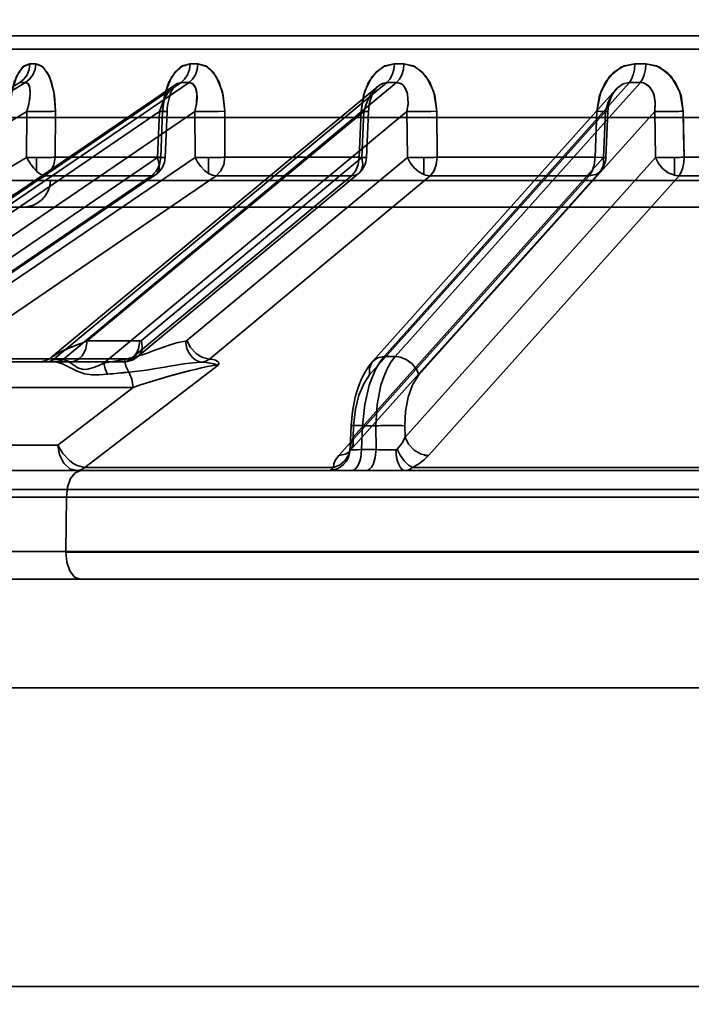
# Model space of a CAD drawing. Header units: millimetres. Extents: x 42175 to 97175, y 10092 to 468192.
# Tile 12 of 256: x 61936 to 61960, y 25504 to 25540. Entities that reach past the tile are written whole.
import ezdxf

# ---------------------------------------------------------------- set-up
doc = ezdxf.new("R2010")
doc.units = ezdxf.units.MM
doc.header["$XCLIPFRAME"] = 2
doc.layers.add('AHU03-3-68634OBJ', color=8, linetype='Continuous')
doc.layers.add('EC-MTR_250-0_7OBJ', color=8, linetype='Continuous')
picture_1 = doc.add_image_def('image1.bmp', size_in_pixel=(951, 911))

msp = doc.modelspace()

# ---------------------------------------------------------------- linework, layer by layer
at = {"layer": 'AHU03-3-68634OBJ', "color": 8, "linetype": 'Continuous', "lineweight": 35, "ltscale": 100}
for p, q in [((62118.277, 25519.827), (61850.277, 25519.827)), ((62117.777, 25515.827), (61850.777, 25515.827)), ((62117.777, 25504.827), (61850.777, 25504.827))]:
    msp.add_line(p, q, dxfattribs=at)
at = {"layer": 'EC-MTR_250-0_7OBJ', "color": 8, "linetype": 'Continuous', "lineweight": 35, "ltscale": 100}
for p, q in [((61982.124, 25539.827), (61930.306, 25539.827)), ((61982.145, 25539.34), (61929.807, 25539.34)), ((61958.774, 25538.802), (61958.372, 25538.802)), ((61918.801, 25528.028), (61935.703, 25538.115)), ((61919.019, 25528.028), (61935.921, 25538.115)), ((61941.453, 25538.044), (61926.468, 25527.842)), ((61926.673, 25527.917), (61941.65, 25538.115)), ((61926.969, 25527.919), (61941.943, 25538.115)), ((61948.901, 25537.973), (61936.891, 25528.009)), ((61936.947, 25527.919), (61949.236, 25538.115)), ((61937.301, 25527.917), (61949.593, 25538.115)), ((61941.371, 25537.938), (61941.399, 25537.981)), ((61949.134, 25528.028), (61958.168, 25538.115)), ((61949.541, 25528.028), (61958.575, 25538.115)), ((61958.168, 25538.115), (61958.575, 25538.115)), ((61941.219, 25537.574), (61941.248, 25537.665)), ((61941.248, 25537.665), (61941.278, 25537.748)), ((61941.277, 25537.747), (61941.309, 25537.821)), ((61941.309, 25537.821), (61941.341, 25537.886)), ((61941.341, 25537.886), (61941.371, 25537.939)), ((61957.663, 25537.845), (61948.713, 25527.854)), ((61941.142, 25537.157), (61941.155, 25537.268)), ((61941.155, 25537.268), (61941.173, 25537.375)), ((61941.173, 25537.375), (61941.194, 25537.478)), ((61941.194, 25537.477), (61941.22, 25537.575)), ((61957.383, 25537.156), (61957.401, 25537.268)), ((61957.401, 25537.267), (61957.427, 25537.374)), ((61957.426, 25537.373), (61957.459, 25537.475)), ((61957.458, 25537.474), (61957.497, 25537.57)), ((61919.711, 25527.348), (61935.968, 25537.05)), ((61927.243, 25527.782), (61940.854, 25537.05)), ((61929.75, 25528.599), (61942.162, 25537.05)), ((61935.968, 25537.05), (61935.958, 25535.357)), ((61937.024, 25537.057), (61937.014, 25535.364)), ((61937.014, 25535.364), (61937.024, 25537.057)), ((61938.195, 25528.599), (61948.381, 25537.05)), ((61938.803, 25527.782), (61949.974, 25537.05)), ((61940.854, 25537.05), (61940.784, 25535.357)), ((61940.901, 25535.364), (61940.97, 25537.057)), ((61940.97, 25537.057), (61940.901, 25535.364)), ((61941.065, 25535.352), (61941.135, 25537.045)), ((61941.135, 25537.045), (61941.143, 25537.158)), ((61941.135, 25537.045), (61941.142, 25537.157)), ((61942.162, 25537.05), (61942.166, 25535.357)), ((61943.262, 25535.364), (61943.258, 25537.057)), ((61943.262, 25535.364), (61943.258, 25537.057)), ((61948.21, 25535.364), (61948.281, 25537.057)), ((61948.381, 25537.05), (61948.309, 25535.357)), ((61948.481, 25535.351), (61948.553, 25537.043)), ((61948.553, 25537.043), (61948.563, 25537.174)), ((61948.597, 25527.348), (61957.287, 25537.05)), ((61949.974, 25537.05), (61949.992, 25535.357)), ((61950.415, 25527.348), (61959.104, 25537.05)), ((61951.069, 25537.057), (61951.086, 25535.364)), ((61951.086, 25535.364), (61951.069, 25537.057)), ((61956.975, 25537.057), (61956.904, 25535.364)), ((61957.287, 25537.05), (61957.215, 25535.357)), ((61957.303, 25535.351), (61957.374, 25537.044)), ((61957.374, 25537.044), (61957.383, 25537.157)), ((61959.104, 25537.05), (61959.136, 25535.357)), ((61960.156, 25537.057), (61960.186, 25535.364)), ((61933.427, 25536.827), (62035.127, 25536.827)), ((61918.69, 25525.056), (61935.958, 25535.357)), ((61930.877, 25528.614), (61940.784, 25535.357)), ((61932.27, 25528.622), (61942.166, 25535.357)), ((61936.322, 25534.851), (61936.322, 25535.351)), ((61940.901, 25535.364), (61937.014, 25535.364)), ((61940.187, 25528.622), (61948.309, 25535.357)), ((61941.861, 25528.614), (61949.992, 25535.357)), ((61942.662, 25534.769), (61942.662, 25535.351)), ((61948.21, 25535.364), (61943.262, 25535.364)), ((61947.986, 25525.056), (61957.215, 25535.357)), ((61949.906, 25525.056), (61959.136, 25535.357)), ((61950.6, 25534.723), (61950.6, 25535.352)), ((61956.904, 25535.364), (61951.086, 25535.364)), ((61959.834, 25534.698), (61959.834, 25535.354)), ((61966.651, 25535.364), (61960.186, 25535.364)), ((61930.808, 25527.981), (61940.716, 25534.723)), ((61940.071, 25528.034), (61948.192, 25534.769)), ((61947.87, 25524.55), (61957.099, 25534.851)), ((61919.378, 25524.376), (61936.644, 25534.677)), ((61930.653, 25527.934), (61940.562, 25534.677)), ((61936.835, 25534.501), (61931.954, 25534.501)), ((61933.047, 25527.942), (61942.941, 25534.677)), ((61940.562, 25534.677), (61936.644, 25534.677)), ((61936.835, 25534.501), (62031.718, 25534.501)), ((61939.804, 25527.942), (61947.928, 25534.677)), ((61942.698, 25527.934), (61950.827, 25534.677)), ((61947.928, 25534.677), (61942.941, 25534.677)), ((61947.458, 25524.376), (61956.69, 25534.677)), ((61950.771, 25524.376), (61959.998, 25534.677)), ((61956.69, 25534.677), (61950.827, 25534.677)), ((61966.513, 25534.677), (61959.998, 25534.677)), ((61932.954, 25533.527), (61982.29, 25533.527)), ((61940.129, 25528.599), (61938.195, 25528.599)), ((61936.71, 25527.827), (61926.681, 25527.827)), ((61939.804, 25527.942), (61933.047, 25527.942)), ((61936.478, 25527.832), (61936.385, 25527.827)), ((61936.57, 25527.849), (61936.478, 25527.832)), ((61936.659, 25527.875), (61936.569, 25527.848)), ((61936.744, 25527.912), (61936.658, 25527.875)), ((61936.999, 25527.827), (61936.71, 25527.827)), ((61936.823, 25527.957), (61936.743, 25527.911)), ((61936.894, 25528.01), (61936.821, 25527.956)), ((61937.235, 25527.919), (61936.947, 25527.919)), ((61939.502, 25527.827), (61936.999, 25527.827)), ((61939.843, 25527.896), (61939.923, 25527.934)), ((61949.541, 25528.028), (61949.134, 25528.028)), ((61938.101, 25523.942), (61943.018, 25527.712)), ((61939.883, 25526.889), (61932.341, 25526.89)), ((61939.883, 25526.889), (61937.11, 25524.765)), ((61937.11, 25524.765), (61939.883, 25526.889)), ((61947.88, 25524.661), (61947.918, 25525.487)), ((61947.986, 25525.056), (61948.005, 25525.478)), ((61948.299, 25524.599), (61948.34, 25525.478)), ((61948.825, 25525.478), (61948.34, 25525.478)), ((61948.837, 25524.599), (61948.825, 25525.478)), ((61949.906, 25525.056), (61949.9, 25525.478)), ((61937.11, 25524.765), (61932.563, 25524.765)), ((61947.857, 25524.545), (61947.851, 25524.529)), ((61947.855, 25524.533), (61947.869, 25524.55)), ((61948.837, 25524.599), (61948.299, 25524.599)), ((61947.847, 25524.522), (61947.848, 25524.523)), ((61947.848, 25524.523), (61947.855, 25524.533)), ((61934.262, 25523.827), (61947.922, 25523.827)), ((61947.264, 25523.942), (61938.101, 25523.942)), ((61947.922, 25523.827), (61948.46, 25523.827)), ((61948.46, 25523.827), (61975.28, 25523.827)), ((61960.8, 25523.942), (61950.181, 25523.942)), ((62051.41, 25523.127), (61924.89, 25523.127)), ((61928.413, 25522.845), (61975.433, 25522.845)), ((61937.405, 25520.845), (61937.424, 25522.845)), ((61937.405, 25520.845), (61927.845, 25520.845)), ((61969.876, 25520.845), (61937.405, 25520.845)), ((61969.876, 25520.827), (61937.405, 25520.827)), ((61934.287, 25519.827), (61974.047, 25519.827))]:
    msp.add_line(p, q, dxfattribs=at)
at = {"layer": 'EC-MTR_250-0_7OBJ', "color": 8, "linetype": 'Continuous', "lineweight": 35, "ltscale": 100, "flags": 128}
for points in [[(61935.324, 25537.057), (61935.383, 25537.637), (61935.503, 25538.127), (61935.672, 25538.5), (61935.87, 25538.727), (61936.081, 25538.802)], [(61936.081, 25538.802), (61935.82, 25538.686), (61935.583, 25538.332), (61935.408, 25537.768), (61935.324, 25537.057)], [(61935.703, 25538.115), (61935.853, 25538.234), (61935.974, 25538.4), (61936.052, 25538.597), (61936.081, 25538.802)], [(61935.921, 25538.115), (61936.07, 25538.234), (61936.19, 25538.4), (61936.268, 25538.597), (61936.296, 25538.802)], [(61936.296, 25538.802), (61936.56, 25538.686), (61936.798, 25538.332), (61936.965, 25537.768), (61937.024, 25537.057)], [(61937.024, 25537.057), (61936.986, 25537.637), (61936.877, 25538.127), (61936.71, 25538.5), (61936.51, 25538.727), (61936.296, 25538.802)], [(61940.97, 25537.057), (61941.045, 25537.637), (61941.204, 25538.127), (61941.43, 25538.5), (61941.698, 25538.727), (61941.983, 25538.802)], [(61941.982, 25538.801), (61941.631, 25538.686), (61941.311, 25538.332), (61941.077, 25537.768), (61940.97, 25537.057)], [(61941.983, 25538.802), (61941.957, 25538.597), (61941.889, 25538.4), (61941.782, 25538.234), (61941.65, 25538.115)], [(61941.943, 25538.115), (61942.074, 25538.234), (61942.179, 25538.4), (61942.247, 25538.597), (61942.271, 25538.802)], [(61942.271, 25538.802), (61942.627, 25538.686), (61942.947, 25538.332), (61943.173, 25537.768), (61943.258, 25537.057)], [(61943.258, 25537.057), (61943.202, 25537.637), (61943.052, 25538.127), (61942.828, 25538.5), (61942.559, 25538.727), (61942.272, 25538.801)], [(61949.509, 25538.802), (61949.08, 25538.686), (61948.69, 25538.332), (61948.407, 25537.768), (61948.281, 25537.057)], [(61948.281, 25537.057), (61948.368, 25537.637), (61948.56, 25538.127), (61948.835, 25538.5), (61949.162, 25538.727), (61949.508, 25538.801)], [(61949.236, 25538.115), (61949.344, 25538.234), (61949.432, 25538.4), (61949.488, 25538.597), (61949.509, 25538.802)], [(61949.861, 25538.802), (61949.841, 25538.597), (61949.786, 25538.4), (61949.7, 25538.234), (61949.593, 25538.115)], [(61951.069, 25537.057), (61950.997, 25537.637), (61950.812, 25538.127), (61950.539, 25538.5), (61950.211, 25538.727), (61949.861, 25538.802)], [(61949.862, 25538.801), (61950.293, 25538.686), (61950.683, 25538.332), (61950.961, 25537.768), (61951.069, 25537.057)], [(61958.372, 25538.802), (61957.882, 25538.686), (61957.437, 25538.332), (61957.115, 25537.768), (61956.975, 25537.057)], [(61956.975, 25537.057), (61957.071, 25537.637), (61957.289, 25538.127), (61957.602, 25538.5), (61957.976, 25538.727), (61958.372, 25538.802)], [(61958.372, 25538.802), (61958.356, 25538.597), (61958.314, 25538.4), (61958.249, 25538.234), (61958.168, 25538.115)], [(61958.575, 25538.115), (61958.654, 25538.234), (61958.718, 25538.4), (61958.759, 25538.597), (61958.774, 25538.802)], [(61960.156, 25537.057), (61960.071, 25537.637), (61959.858, 25538.127), (61959.546, 25538.5), (61959.172, 25538.727), (61958.774, 25538.802)], [(61958.774, 25538.802), (61959.266, 25538.686), (61959.711, 25538.332), (61960.029, 25537.768), (61960.156, 25537.057)], [(61935.968, 25537.05), (61936.039, 25537.314), (61936.08, 25537.546), (61936.094, 25537.747), (61936.082, 25537.908), (61936.049, 25538.019), (61936.009, 25538.079), (61935.921, 25538.115)], [(61935.968, 25537.05), (61936.054, 25537.385), (61936.092, 25537.679), (61936.081, 25537.913), (61936.021, 25538.063), (61935.921, 25538.115)], [(61940.854, 25537.05), (61940.948, 25537.314), (61941.057, 25537.546), (61941.176, 25537.747), (61941.301, 25537.908), (61941.418, 25538.019), (61941.512, 25538.079), (61941.65, 25538.115)], [(61941.398, 25537.981), (61941.422, 25538.012), (61941.44, 25538.033), (61941.452, 25538.043)], [(61942.162, 25537.05), (61942.217, 25537.314), (61942.238, 25537.546), (61942.228, 25537.747), (61942.188, 25537.908), (61942.129, 25538.019), (61942.066, 25538.079), (61941.943, 25538.115)], [(61942.162, 25537.05), (61942.222, 25537.347), (61942.234, 25537.692), (61942.186, 25537.913), (61942.082, 25538.067), (61941.943, 25538.115)], [(61948.381, 25537.05), (61948.466, 25537.314), (61948.572, 25537.546), (61948.696, 25537.747), (61948.831, 25537.908), (61948.962, 25538.019), (61949.07, 25538.079), (61949.236, 25538.115)], [(61948.563, 25537.17), (61948.583, 25537.301), (61948.611, 25537.421), (61948.644, 25537.533), (61948.683, 25537.635), (61948.724, 25537.725), (61948.767, 25537.802), (61948.808, 25537.865), (61948.846, 25537.915), (61948.881, 25537.953), (61948.912, 25537.981)], [(61948.582, 25537.293), (61948.608, 25537.41), (61948.64, 25537.52), (61948.677, 25537.62), (61948.717, 25537.711), (61948.759, 25537.79), (61948.801, 25537.856), (61948.842, 25537.909), (61948.879, 25537.951), (61948.911, 25537.98)], [(61949.974, 25537.05), (61950.012, 25537.314), (61950.011, 25537.546), (61949.977, 25537.747), (61949.912, 25537.908), (61949.828, 25538.019), (61949.746, 25538.079), (61949.593, 25538.115)], [(61949.974, 25537.05), (61950.014, 25537.347), (61949.99, 25537.692), (61949.909, 25537.913), (61949.767, 25538.067), (61949.593, 25538.115)], [(61957.287, 25537.05), (61957.386, 25537.385), (61957.536, 25537.679), (61957.729, 25537.913), (61957.945, 25538.063), (61958.168, 25538.115)], [(61958.742, 25538.083), (61958.688, 25538.101), (61958.632, 25538.111), (61958.575, 25538.115)], [(61959.104, 25537.05), (61959.121, 25537.375), (61959.078, 25537.646), (61959.011, 25537.82), (61958.866, 25538.006), (61958.741, 25538.083)], [(61959.104, 25537.05), (61959.12, 25537.397), (61959.054, 25537.723), (61958.926, 25537.946), (61958.742, 25538.083)], [(61957.496, 25537.57), (61957.539, 25537.658), (61957.585, 25537.737)], [(61957.539, 25537.658), (61957.585, 25537.737), (61957.634, 25537.806), (61957.682, 25537.864)], [(61936.332, 25537.044), (61936.545, 25537.044), (61936.743, 25537.046), (61936.906, 25537.051), (61937.024, 25537.057)], [(61941.135, 25537.045), (61941.123, 25537.044), (61941.103, 25537.043), (61941.09, 25537.044), (61941.074, 25537.044), (61941.056, 25537.044), (61941.014, 25537.045), (61940.966, 25537.046), (61940.912, 25537.048), (61940.854, 25537.05)], [(61940.97, 25537.057), (61941.005, 25537.055), (61941.037, 25537.053), (61941.066, 25537.051), (61941.09, 25537.049), (61941.109, 25537.048), (61941.123, 25537.046), (61941.134, 25537.045)], [(61943.258, 25537.057), (61943.03, 25537.048), (61942.73, 25537.044), (61942.419, 25537.044), (61942.162, 25537.05)], [(61942.162, 25537.05), (61942.386, 25537.045), (61942.657, 25537.043)], [(61942.657, 25537.043), (61942.999, 25537.048), (61943.258, 25537.057)], [(61948.381, 25537.05), (61948.422, 25537.048), (61948.458, 25537.047), (61948.49, 25537.045), (61948.516, 25537.044), (61948.536, 25537.044), (61948.548, 25537.043), (61948.519, 25537.045), (61948.493, 25537.047), (61948.461, 25537.048), (61948.379, 25537.052), (61948.281, 25537.057)], [(61951.069, 25537.057), (61950.81, 25537.048), (61950.498, 25537.044), (61950.199, 25537.044), (61949.974, 25537.05)], [(61950.582, 25537.045), (61950.848, 25537.049), (61951.069, 25537.057)], [(61957.374, 25537.044), (61957.363, 25537.043), (61957.345, 25537.044), (61957.329, 25537.044), (61957.309, 25537.045), (61957.286, 25537.045), (61957.26, 25537.046), (61957.2, 25537.048), (61957.131, 25537.051), (61957.055, 25537.053), (61956.975, 25537.057)], [(61957.287, 25537.05), (61957.316, 25537.048), (61957.34, 25537.047), (61957.358, 25537.045), (61957.37, 25537.044), (61957.341, 25537.044), (61957.315, 25537.044), (61957.281, 25537.045), (61957.241, 25537.047), (61957.196, 25537.048), (61957.145, 25537.05), (61957.091, 25537.052), (61956.975, 25537.057)], [(61957.287, 25537.05), (61957.306, 25537.049), (61957.323, 25537.048), (61957.338, 25537.047), (61957.35, 25537.046), (61957.36, 25537.045), (61957.371, 25537.044)], [(61959.104, 25537.05), (61959.221, 25537.046), (61959.386, 25537.044), (61959.586, 25537.044), (61959.802, 25537.047)], [(61960.186, 25535.364), (61960.168, 25536.21), (61960.149, 25537.056)], [(61936.322, 25534.851), (61936.221, 25534.956), (61936.124, 25535.079), (61935.958, 25535.357)], [(61937.014, 25535.364), (61936.953, 25535.36), (61936.888, 25535.358), (61936.821, 25535.356), (61936.753, 25535.354), (61936.687, 25535.353), (61936.624, 25535.352), (61936.564, 25535.351), (61936.508, 25535.351), (61936.455, 25535.351), (61936.404, 25535.351), (61936.357, 25535.351), (61936.322, 25535.351)], [(61937.014, 25535.364), (61936.965, 25535.088), (61936.836, 25534.85), (61936.644, 25534.677)], [(61940.901, 25535.364), (61940.856, 25535.088), (61940.738, 25534.849), (61940.562, 25534.677)], [(61940.562, 25534.677), (61940.651, 25534.692), (61940.727, 25534.731), (61940.786, 25534.794), (61940.827, 25534.878), (61940.847, 25534.981), (61940.847, 25535.097), (61940.784, 25535.357)], [(61941.036, 25535.355), (61941.061, 25535.351), (61940.973, 25535.352), (61940.784, 25535.357)], [(61940.901, 25535.364), (61941.036, 25535.355)], [(61942.662, 25534.769), (61942.515, 25534.877), (61942.378, 25535.017), (61942.259, 25535.18), (61942.166, 25535.357)], [(61942.662, 25535.351), (61942.623, 25535.351), (61942.576, 25535.351), (61942.527, 25535.351), (61942.474, 25535.351), (61942.417, 25535.352), (61942.357, 25535.353), (61942.295, 25535.354), (61942.23, 25535.355), (61942.166, 25535.357)], [(61942.662, 25535.351), (61942.696, 25535.351), (61942.741, 25535.351), (61942.788, 25535.352), (61942.837, 25535.352), (61942.89, 25535.353), (61942.947, 25535.354), (61943.007, 25535.355), (61943.069, 25535.357), (61943.134, 25535.359), (61943.198, 25535.361), (61943.262, 25535.364)], [(61943.262, 25535.364), (61943.22, 25535.088), (61943.108, 25534.85), (61942.941, 25534.677)], [(61948.209, 25535.364), (61948.172, 25535.088), (61948.074, 25534.85), (61947.928, 25534.677)], [(61948.21, 25535.364), (61948.173, 25535.093), (61948.077, 25534.854), (61947.928, 25534.677)], [(61947.928, 25534.677), (61948.039, 25534.692), (61948.137, 25534.731), (61948.22, 25534.794), (61948.283, 25534.878), (61948.324, 25534.981), (61948.343, 25535.097), (61948.309, 25535.357)], [(61948.21, 25535.364), (61948.395, 25535.355), (61948.478, 25535.351), (61948.448, 25535.352), (61948.309, 25535.357)], [(61949.992, 25535.357), (61950.056, 25535.355), (61950.122, 25535.353), (61950.187, 25535.352), (61950.251, 25535.351), (61950.312, 25535.351), (61950.369, 25535.351), (61950.423, 25535.351), (61950.473, 25535.351), (61950.521, 25535.351), (61950.566, 25535.352), (61950.6, 25535.352)], [(61950.6, 25534.723), (61950.41, 25534.824), (61950.236, 25534.972), (61950.093, 25535.155), (61949.992, 25535.357)], [(61950.6, 25535.352), (61950.638, 25535.352), (61950.684, 25535.353), (61950.732, 25535.354), (61950.783, 25535.355), (61950.839, 25535.356), (61950.898, 25535.357), (61950.96, 25535.359), (61951.023, 25535.361), (61951.086, 25535.364)], [(61951.086, 25535.364), (61951.023, 25535.361), (61950.96, 25535.359), (61950.898, 25535.357), (61950.839, 25535.356), (61950.783, 25535.355), (61950.732, 25535.354), (61950.684, 25535.353), (61950.638, 25535.352), (61950.6, 25535.352)], [(61951.086, 25535.364), (61951.055, 25535.101), (61950.971, 25534.866), (61950.827, 25534.677)], [(61951.086, 25535.364), (61951.052, 25535.088), (61950.962, 25534.85), (61950.827, 25534.677)], [(61956.904, 25535.364), (61956.876, 25535.088), (61956.801, 25534.85), (61956.69, 25534.677)], [(61956.69, 25534.677), (61956.802, 25534.85), (61956.876, 25535.088), (61956.904, 25535.364)], [(61956.69, 25534.677), (61956.937, 25534.731), (61957.039, 25534.794), (61957.122, 25534.878), (61957.183, 25534.981), (61957.219, 25535.097), (61957.215, 25535.357)], [(61956.904, 25535.364), (61957.132, 25535.355), (61957.27, 25535.351), (61957.299, 25535.352), (61957.215, 25535.357)], [(61959.136, 25535.357), (61959.236, 25535.135), (61959.397, 25534.938), (61959.604, 25534.787), (61959.834, 25534.698)], [(61959.834, 25535.354), (61959.799, 25535.354), (61959.752, 25535.353), (61959.7, 25535.352), (61959.647, 25535.352), (61959.59, 25535.351), (61959.53, 25535.351), (61959.466, 25535.351), (61959.399, 25535.351), (61959.331, 25535.352), (61959.262, 25535.353), (61959.196, 25535.355), (61959.136, 25535.357)], [(61959.998, 25534.677), (61960.082, 25534.817), (61960.139, 25534.985), (61960.173, 25535.167), (61960.186, 25535.364)], [(61960.186, 25535.364), (61960.173, 25535.167), (61960.139, 25534.985), (61960.083, 25534.817), (61959.998, 25534.677)], [(61936.322, 25534.851), (61936.409, 25534.778), (61936.493, 25534.724), (61936.573, 25534.69), (61936.644, 25534.677)], [(61942.662, 25534.769), (61942.806, 25534.702), (61942.941, 25534.677)], [(61950.6, 25534.723), (61950.658, 25534.704), (61950.827, 25534.677)], [(61959.834, 25534.698), (61959.875, 25534.689), (61959.998, 25534.677)], [(61959.998, 25534.677), (61959.957, 25534.679), (61959.834, 25534.698)], [(61938.195, 25528.599), (61937.992, 25528.523), (61937.813, 25528.452), (61937.655, 25528.388), (61937.515, 25528.33), (61937.393, 25528.276), (61937.285, 25528.228), (61937.192, 25528.184), (61937.112, 25528.144), (61937.043, 25528.107), (61936.985, 25528.074), (61936.937, 25528.043), (61936.9, 25528.015)], [(61938.195, 25528.599), (61937.988, 25528.521), (61937.799, 25528.448), (61937.629, 25528.379), (61937.479, 25528.316), (61937.348, 25528.258), (61937.232, 25528.204), (61937.109, 25528.143), (61937.019, 25528.093), (61936.957, 25528.056), (61936.916, 25528.028)], [(61937.568, 25527.827), (61937.678, 25527.839), (61937.79, 25527.879), (61937.901, 25527.95), (61938.002, 25528.049), (61938.084, 25528.172), (61938.144, 25528.311), (61938.195, 25528.599)], [(61938.195, 25528.599), (61938.144, 25528.311), (61938.084, 25528.173), (61938.002, 25528.05), (61937.902, 25527.95), (61937.791, 25527.879), (61937.678, 25527.84), (61937.568, 25527.827)], [(61939.502, 25527.827), (61939.614, 25527.84), (61939.728, 25527.881), (61939.838, 25527.952), (61939.938, 25528.052), (61940.019, 25528.174), (61940.079, 25528.312), (61940.129, 25528.599)], [(61941.809, 25528.59), (61941.525, 25528.541), (61941.244, 25528.461), (61940.964, 25528.362), (61940.825, 25528.309), (61940.686, 25528.257), (61940.547, 25528.205), (61940.408, 25528.154), (61940.128, 25528.059), (61939.565, 25527.919)], [(61939.565, 25527.919), (61940.129, 25528.059), (61940.408, 25528.154), (61940.547, 25528.205), (61940.686, 25528.256), (61940.825, 25528.309), (61940.964, 25528.362), (61941.244, 25528.461), (61941.525, 25528.541), (61941.809, 25528.59)], [(61940.187, 25528.622), (61940.222, 25528.371), (61940.204, 25528.25), (61940.161, 25528.143), (61940.094, 25528.055), (61940.008, 25527.992), (61939.804, 25527.942)], [(61940.159, 25528.605), (61940.129, 25528.599)], [(61940.187, 25528.622), (61940.159, 25528.605)], [(61941.809, 25528.591), (61941.827, 25528.595), (61941.844, 25528.603), (61941.861, 25528.614)], [(61942.412, 25527.823), (61942.307, 25527.844), (61942.2, 25527.89), (61942.097, 25527.964), (61942.004, 25528.063), (61941.926, 25528.183), (61941.866, 25528.316), (61941.809, 25528.591)], [(61941.861, 25528.614), (61942.001, 25528.354), (61942.207, 25528.135), (61942.327, 25528.051), (61942.451, 25527.988), (61942.698, 25527.934)], [(61936.71, 25527.827), (61936.771, 25527.833), (61936.831, 25527.85), (61936.891, 25527.879), (61936.947, 25527.919)], [(61936.9, 25528.015), (61936.872, 25527.991), (61936.854, 25527.97), (61936.847, 25527.952), (61936.852, 25527.937), (61936.871, 25527.927), (61936.903, 25527.921), (61936.947, 25527.919)], [(61936.861, 25527.978), (61936.851, 25527.947), (61936.873, 25527.928)], [(61936.89, 25528.007), (61936.861, 25527.978)], [(61936.873, 25527.928), (61936.947, 25527.919)], [(61936.916, 25528.028), (61936.89, 25528.007)], [(61936.999, 25527.827), (61937.012, 25527.827), (61937.025, 25527.827), (61937.037, 25527.826)], [(61937.037, 25527.826), (61937.171, 25527.849), (61937.301, 25527.917)], [(61938.938, 25527.373), (61938.63, 25527.348), (61938.363, 25527.347), (61938.089, 25527.383), (61937.82, 25527.481), (61937.551, 25527.628), (61937.284, 25527.763), (61937.037, 25527.826)], [(61937.235, 25527.919), (61937.258, 25527.919), (61937.28, 25527.918), (61937.301, 25527.917)], [(61937.301, 25527.917), (61937.487, 25527.85), (61937.657, 25527.738), (61937.844, 25527.613), (61938.039, 25527.551), (61938.217, 25527.561), (61938.42, 25527.618), (61938.597, 25527.687), (61938.803, 25527.782)], [(61938.803, 25527.782), (61938.984, 25527.817), (61939.565, 25527.919)], [(61939.502, 25527.827), (61939.588, 25527.831), (61939.675, 25527.844), (61939.76, 25527.866), (61939.843, 25527.896), (61939.923, 25527.934), (61939.999, 25527.981), (61940.071, 25528.034)], [(61939.502, 25527.827), (61939.658, 25527.857), (61939.804, 25527.942)], [(61939.731, 25527.449), (61939.62, 25527.67), (61939.565, 25527.919)], [(61939.731, 25527.45), (61940.382, 25527.527), (61940.716, 25527.58), (61940.885, 25527.609), (61941.055, 25527.637), (61941.227, 25527.667), (61941.401, 25527.696), (61941.748, 25527.751), (61942.088, 25527.795), (61942.412, 25527.823)], [(61942.698, 25527.934), (61942.559, 25527.858), (61942.412, 25527.823)], [(61942.412, 25527.823), (61942.573, 25527.81), (61942.721, 25527.787), (61942.858, 25527.754), (61942.935, 25527.73), (61943.018, 25527.712)], [(61943.018, 25527.712), (61942.935, 25527.73), (61942.858, 25527.754), (61942.721, 25527.787), (61942.574, 25527.81), (61942.412, 25527.823)], [(61943.018, 25527.712), (61943.04, 25527.765), (61943.026, 25527.813), (61942.984, 25527.854), (61942.914, 25527.89), (61942.823, 25527.915), (61942.698, 25527.934)], [(61948.714, 25527.854), (61948.572, 25527.677), (61948.444, 25527.479), (61948.328, 25527.259), (61948.227, 25527.025)], [(61949.134, 25528.028), (61948.974, 25527.819), (61948.828, 25527.57), (61948.698, 25527.284), (61948.586, 25526.966), (61948.419, 25526.256), (61948.34, 25525.478)], [(61949.134, 25528.028), (61948.891, 25527.98), (61948.694, 25527.83), (61948.592, 25527.601), (61948.597, 25527.348)], [(61948.825, 25525.478), (61948.872, 25526.256), (61949.014, 25526.966), (61949.117, 25527.284), (61949.241, 25527.57), (61949.382, 25527.819), (61949.541, 25528.028)], [(61949.717, 25528.007), (61949.671, 25528.016), (61949.541, 25528.028)], [(61950.415, 25527.348), (61950.322, 25527.558), (61950.161, 25527.759), (61949.948, 25527.917), (61949.717, 25528.007)], [(61938.803, 25527.782), (61938.85, 25527.567), (61938.938, 25527.373)], [(61938.803, 25527.782), (61938.85, 25527.569), (61938.938, 25527.373)], [(61939.731, 25527.449), (61939.836, 25527.19), (61939.883, 25526.889)], [(61943.018, 25527.712), (61942.828, 25527.692), (61942.618, 25527.654), (61942.4, 25527.608), (61942.153, 25527.551), (61941.938, 25527.497), (61941.705, 25527.436), (61941.423, 25527.359), (61941.162, 25527.285), (61940.883, 25527.203), (61940.526, 25527.095), (61940.114, 25526.966), (61939.883, 25526.889)], [(61939.883, 25526.889), (61940.121, 25526.968), (61940.546, 25527.101), (61940.898, 25527.208), (61941.176, 25527.289), (61941.442, 25527.365), (61941.72, 25527.44), (61941.95, 25527.5), (61942.168, 25527.554), (61942.408, 25527.61), (61942.625, 25527.655), (61942.836, 25527.693), (61943.018, 25527.712)], [(61948.005, 25525.478), (61948.074, 25526.093), (61948.204, 25526.608), (61948.391, 25527.049), (61948.597, 25527.348)], [(61950.415, 25527.348), (61950.179, 25526.982), (61950.02, 25526.533), (61949.923, 25525.997), (61949.9, 25525.478)], [(61948.227, 25527.025), (61948.142, 25526.78), (61948.07, 25526.528), (61948.012, 25526.27), (61947.968, 25526.008), (61947.936, 25525.747), (61947.918, 25525.487)], [(61947.918, 25525.487), (61947.936, 25525.489), (61947.949, 25525.489), (61947.966, 25525.489), (61947.987, 25525.489), (61948.012, 25525.488), (61948.039, 25525.488), (61948.103, 25525.486), (61948.177, 25525.484), (61948.257, 25525.481), (61948.34, 25525.478)], [(61948.005, 25525.478), (61947.969, 25525.481), (61947.954, 25525.482), (61947.942, 25525.483), (61947.932, 25525.484), (61947.92, 25525.486)], [(61949.202, 25525.487), (61949.418, 25525.489), (61949.619, 25525.488), (61949.783, 25525.484), (61949.9, 25525.478)], [(61947.458, 25524.376), (61947.705, 25524.43), (61947.808, 25524.493), (61947.892, 25524.577), (61947.953, 25524.679), (61947.99, 25524.796), (61947.986, 25525.056)], [(61947.88, 25524.661), (61947.912, 25524.854), (61947.986, 25525.056)], [(61947.986, 25525.056), (61947.912, 25524.854), (61947.88, 25524.661)], [(61949.613, 25524.612), (61949.781, 25524.825), (61949.906, 25525.056)], [(61949.906, 25525.056), (61949.781, 25524.825), (61949.613, 25524.612)], [(61950.771, 25524.376), (61950.497, 25524.43), (61950.238, 25524.577), (61950.031, 25524.796), (61949.906, 25525.056)], [(61937.11, 25524.765), (61937.288, 25524.454), (61937.534, 25524.192), (61937.674, 25524.091), (61937.818, 25524.014), (61938.101, 25523.942)], [(61938.101, 25523.942), (61937.818, 25524.014), (61937.674, 25524.091), (61937.534, 25524.192), (61937.288, 25524.454), (61937.11, 25524.765)], [(61937.816, 25523.827), (61937.556, 25523.897), (61937.332, 25524.098), (61937.176, 25524.402), (61937.11, 25524.765)], [(61947.092, 25523.827), (61947.376, 25523.88), (61947.514, 25523.95), (61947.639, 25524.048), (61947.741, 25524.169), (61947.817, 25524.305), (61947.884, 25524.589)], [(61947.879, 25524.612), (61947.824, 25524.392), (61947.69, 25524.187), (61947.493, 25524.03), (61947.264, 25523.942)], [(61947.88, 25524.66), (61947.874, 25524.611), (61947.866, 25524.572), (61947.857, 25524.545), (61947.851, 25524.529)], [(61947.884, 25524.589), (61947.88, 25524.599), (61947.879, 25524.612)], [(61947.884, 25524.589), (61947.902, 25524.588), (61947.931, 25524.588), (61948.02, 25524.59), (61948.144, 25524.594), (61948.299, 25524.599)], [(61948.299, 25524.599), (61948.269, 25524.312), (61948.233, 25524.174), (61948.184, 25524.052), (61948.125, 25523.952), (61948.059, 25523.881), (61947.99, 25523.84), (61947.922, 25523.827)], [(61948.46, 25523.827), (61948.527, 25523.84), (61948.596, 25523.881), (61948.662, 25523.952), (61948.722, 25524.052), (61948.771, 25524.174), (61948.807, 25524.312), (61948.837, 25524.599)], [(61949.214, 25524.59), (61949.117, 25524.591), (61948.837, 25524.599)], [(61949.613, 25524.612), (61949.598, 25524.599), (61949.582, 25524.591), (61949.564, 25524.589)], [(61949.564, 25524.589), (61949.593, 25524.305), (61949.627, 25524.169), (61949.672, 25524.048), (61949.727, 25523.95), (61949.788, 25523.88), (61949.851, 25523.84), (61949.914, 25523.827)], [(61950.181, 25523.942), (61950.03, 25524.03), (61949.869, 25524.187), (61949.724, 25524.392), (61949.613, 25524.612)], [(61947.458, 25524.376), (61947.341, 25524.22), (61947.278, 25524.075), (61947.264, 25523.942)], [(61950.181, 25523.942), (61950.407, 25524.074), (61950.607, 25524.22), (61950.771, 25524.376)], [(61950.604, 25524.397), (61950.646, 25524.388), (61950.771, 25524.376)], [(61937.424, 25522.845), (61937.466, 25523.217), (61937.577, 25523.53), (61937.748, 25523.748), (61937.955, 25523.827)], [(61938.101, 25523.942), (61938.011, 25523.879), (61937.915, 25523.84), (61937.816, 25523.827)], [(61937.816, 25523.827), (61937.914, 25523.84), (61938.01, 25523.879), (61938.101, 25523.942)], [(61947.264, 25523.942), (61947.208, 25523.878), (61947.15, 25523.84), (61947.092, 25523.827)], [(61949.914, 25523.827), (61950.006, 25523.84), (61950.096, 25523.878), (61950.181, 25523.942)], [(61937.405, 25520.827), (61937.444, 25520.449), (61937.555, 25520.131), (61937.727, 25519.908), (61937.936, 25519.827)]]:
    msp.add_lwpolyline(points, dxfattribs=at)
at = {"layer": 'EC-MTR_250-0_7OBJ', "color": 8, "linetype": 'Continuous', "lineweight": 35, "ltscale": 100}
for centre, radius, start, end in [((61936.189, 25561.266), 22.464, 269.7263, 270.2737), ((61936.189, 25561.089), 22.287, 269.7242, 270.2758), ((61942.127, 25579.431), 40.63, 269.7964, 270.2036), ((61942.127, 25579.222), 40.421, 269.7953, 270.2047), ((61949.685, 25599.076), 60.275, 269.83275, 270.16725), ((61949.685, 25598.867), 60.066, 269.83217, 270.16783), ((61958.573, 25617.21), 78.408, 269.85331, 270.14669), ((61935.812, 25561.243), 23.128, 269.7303, 270.2697), ((61935.812, 25561.06), 22.946, 269.7282, 270.2718), ((61941.797, 25579.945), 41.831, 269.7993, 270.2007), ((61941.797, 25579.73), 41.615, 269.7983, 270.2017), ((61949.414, 25600.17), 62.056, 269.83517, 270.16483), ((61949.414, 25599.955), 61.841, 269.83459, 270.16541), ((61958.372, 25618.84), 80.725, 269.85543, 270.14457), ((61936.418, 25553.803), 16.759, 268.4618, 269.706), ((61959.44, 25556.651), 19.607, 271.0576, 272.091), ((61936.417, 25552.799), 17.448, 268.4925, 269.6876), ((61936.413, 25552.534), 17.183, 268.4832, 269.6967), ((61940.266, 25535.385), 0.8, 304.2372, 357.6409), ((61947.682, 25535.385), 0.8, 309.6673, 357.5651), ((61956.503, 25535.385), 0.8, 318.1389, 357.5833), ((61959.48, 25554.675), 19.324, 271.0472, 272.0934), ((61959.488, 25554.402), 19.051, 271.0397, 272.101), ((61935.835, 25534.527), 1, 270, 358.5), ((61943.3, 25486.127), 41.476, 94.9365, 96.0362), ((61943.033, 25488.901), 38.69, 94.8969, 96.0758), ((61949.403, 25510.187), 15.301, 90.7542, 92.1659), ((61948.553, 25524.628), 0.675, 177.2327, 181.3641), ((61948.537, 25524.628), 0.659, 177.1821, 181.4144), ((61949.402, 25539.411), 14.823, 267.817, 269.2754), ((61949.438, 25540.609), 16.021, 269.2001, 270.4509), ((61949.435, 25539.66), 15.072, 269.1607, 270.4903)]:
    msp.add_arc(centre, radius, start, end, dxfattribs=at)

# ---------------------------------------------------------------- pictures from other files: only their frames are drawn
at = {"color": 8, "lineweight": 13}
image = msp.add_image(picture_1, insert=(61504.134, 26425.821), size_in_units=(1986.021, 1904.625), rotation=-90, dxfattribs=at)
image.set_boundary_path([(-0.5, -0.5), (950.5, 910.5)])

doc.saveas('drawing.dxf')
